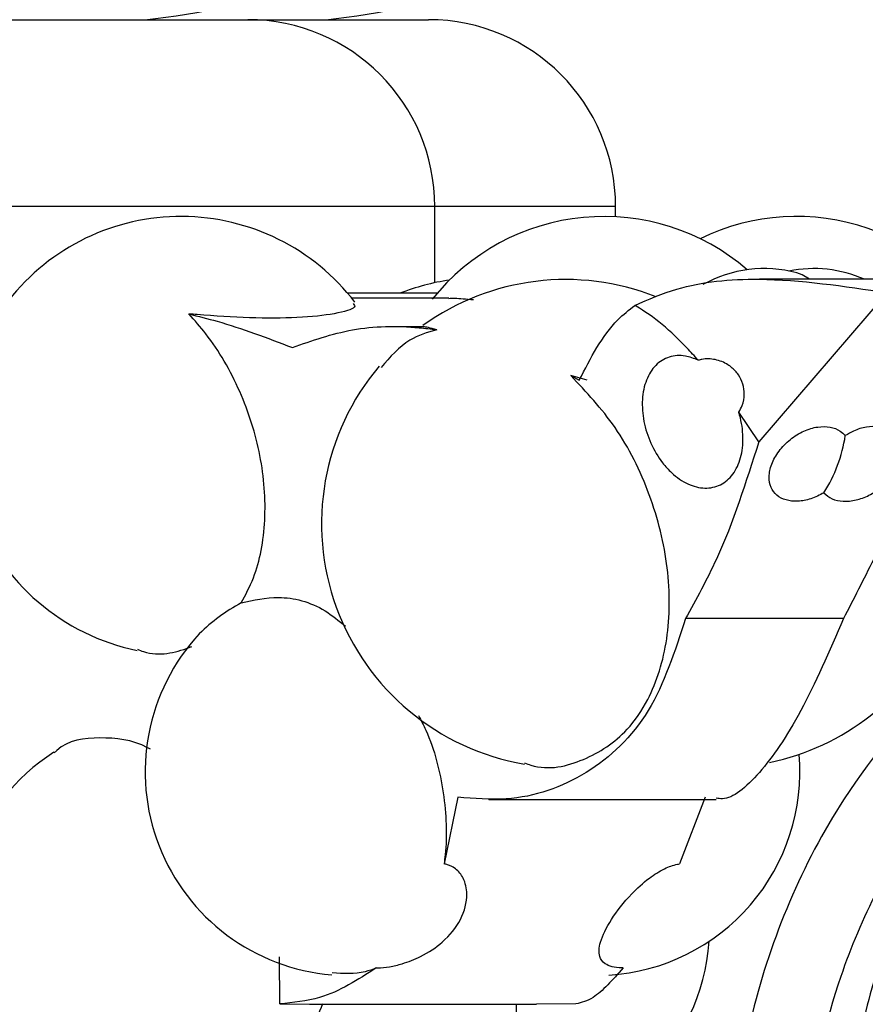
# Model space of a CAD drawing. Header units: millimetres. Extents: x 65 to 121, y 64 to 185.
# Tile 117 of 175: x 91.82 to 92.95, y 127.26 to 128.58. Entities that reach past the tile are written whole.
import ezdxf

# ---------------------------------------------------------------- set-up
doc = ezdxf.new("R2010")
doc.units = ezdxf.units.MM
doc.styles.add('SLDTEXTSTYLE0', font='TXT', dxfattribs={"width": 0.75})
doc.dimstyles.new('SLDDIMSTYLE0', dxfattribs={"dimtxt": 3.5, "dimasz": 3.302, "dimexe": 0, "dimexo": 0.0625, "dimgap": 0.875, "dimtad": 1, "dimdec": 0, "dimlfac": 20, "dimrnd": 1e-09, "dimzin": 12, "dimdsep": 46, "dimtxsty": 'SLDTEXTSTYLE0', "dimsah": 1, "dimcen": 0.09, "dimadec": 0, "dimazin": 3, "dimtfac": 1, "dimtdec": 0, "dimtofl": 0, "dimtmove": 0, "dimatfit": 3, "dimfxl": 0, "dimfrac": 2, "dimtolj": 1, "dimtzin": 12, "dimarcsym": 0})
doc.dimstyles.new('SLDDIMSTYLE1', dxfattribs={"dimtxt": 3.5, "dimasz": 3.302, "dimexe": 0, "dimexo": 0.0625, "dimgap": 0.875, "dimtad": 1, "dimdec": 0, "dimlfac": 20, "dimrnd": 1e-09, "dimzin": 12, "dimdsep": 46, "dimtxsty": 'SLDTEXTSTYLE0', "dimsah": 1, "dimcen": 0.09, "dimadec": 0, "dimazin": 3, "dimtfac": 1, "dimtdec": 0, "dimtmove": 0, "dimatfit": 0, "dimfxl": 0, "dimfrac": 2, "dimtolj": 1, "dimtzin": 12, "dimarcsym": 0})

# ---------------------------------------------------------------- blocks, each defined once
blk = doc.blocks.new('_D')
at = {"color": 7, "linetype": 'Continuous', "lineweight": 18}
for p, q in [((87.9732, 185.0116), (121.2937, 185.0116)), ((120.2937, 185.0116), (120.2937, 118.6561)), ((85.3725, 118.6561), (121.2937, 118.6561))]:
    blk.add_line(p, q, dxfattribs=at)
for points in [[(120.2937, 185.0116), (119.7857, 181.7096), (120.8017, 181.7096)], [(120.2937, 118.6561), (120.8017, 121.9581), (119.7857, 121.9581)]]:
    blk.add_solid(points, dxfattribs=at)
at = {"color": 7, "linetype": 'Continuous', "lineweight": 18, "insert": (115.782, 153.7638), "char_height": 3.5, "attachment_point": 1, "rotation": 90, "style": 'SLDTEXTSTYLE0'}
blk.add_mtext('1327', dxfattribs=at)
blk = doc.blocks.new('_D_1')
at = {"color": 7, "linetype": 'Continuous', "lineweight": 18}
for p, q in [((86.2605, 139.3984), (111.3595, 139.3984)), ((110.3595, 139.3984), (110.3595, 118.6561)), ((85.3725, 118.6561), (111.3595, 118.6561))]:
    blk.add_line(p, q, dxfattribs=at)
for points in [[(110.3595, 139.3984), (109.8515, 136.0964), (110.8675, 136.0964)], [(110.3595, 118.6561), (110.8675, 121.9581), (109.8515, 121.9581)]]:
    blk.add_solid(points, dxfattribs=at)
at = {"color": 7, "linetype": 'Continuous', "lineweight": 18, "insert": (105.8477, 126.8513), "char_height": 3.5, "attachment_point": 1, "rotation": 90, "style": 'SLDTEXTSTYLE0'}
blk.add_mtext('415', dxfattribs=at)

msp = doc.modelspace()

# ---------------------------------------------------------------- linework, layer by layer
at = {"color": 7, "linetype": 'Continuous', "lineweight": 25}
for p, q in [((91.37624, 128.57587), (92.12624, 128.57587)), ((92.12624, 128.57587), (92.36802, 128.57587)), ((92.37624, 128.22406), (92.37624, 128.32587)), ((92.61802, 128.31226), (92.61802, 128.32587)), ((93.03473, 128.2287), (92.81021, 128.2287)), ((92.37955, 128.21), (92.25982, 128.21)), ((92.98104, 128.21086), (92.80936, 128.01121)), ((92.3951, 128.2036), (92.26514, 128.2036)), ((92.36201, 128.16531), (92.32307, 128.16531)), ((92.55809, 128.09979), (92.56938, 128.09359)), ((92.58001, 128.09359), (92.55809, 128.09979)), ((92.80936, 128.01121), (92.78266, 128.05104)), ((92.92258, 127.77481), (92.71144, 127.77481)), ((92.40703, 127.53604), (92.38866, 127.4469)), ((92.73765, 127.53604), (92.70356, 127.4469)), ((92.44844, 127.53291), (92.75241, 127.53291)), ((92.16905, 127.25959), (92.1687, 127.32247)), ((92.16905, 127.25959), (92.20857, 127.25943)), ((92.20857, 127.25939), (92.51219, 127.25939)), ((92.56501, 127.25959), (92.51219, 127.25943))]:
    msp.add_line(p, q, dxfattribs=at)
at = {"color": 1, "linetype": 'Continuous', "lineweight": 25}
for p, q in [((92.37624, 128.32587), (91.12624, 128.32587)), ((92.61802, 128.32587), (92.37624, 128.32587))]:
    msp.add_line(p, q, dxfattribs=at)
at = {"color": 7, "linetype": 'Continuous', "lineweight": 25, "flags": 128}
msp.add_lwpolyline([(92.87736, 128.2287), (92.8675, 128.23462), (92.86032, 128.23724)], dxfattribs=at)
at = {"color": 7, "linetype": 'Continuous', "lineweight": 25}
for centre, radius, start, end in [((91.90195, 129.43921), 0.8677, 275.74123, 290.57119), ((92.14373, 129.43921), 0.8677, 275.74123, 290.51612), ((92.12624, 128.32587), 0.25, 0, 90), ((92.36802, 128.32587), 0.25, 0, 90), ((92.03699, 128.01954), 0.29314, 37.50727, 141.89258), ((92.60239, 128.01954), 0.29314, 49.2078, 141.52865), ((92.85977, 128.01954), 0.29314, 25.74876, 116.04063), ((92.81669, 128.07558), 0.16744, 74.89581, 119.27025), ((92.88283, 128.07558), 0.16744, 66.13094, 101.39197), ((92.44065, 127.92686), 0.3041, 98.45271, 111.3991), ((92.55125, 127.90197), 0.32639, 68.28396, 125.79204), ((92.03699, 128.01954), 0.29314, 141.99038, 258.44403), ((92.55125, 127.90197), 0.32639, 139.81193, 260.25873), ((92.75717, 127.90197), 0.32639, 281.79697, 26.89795), ((92.72731, 128.04989), 0.2001, 327.75105, 351.32219), ((92.23015, 127.58383), 0.24007, 117.95929, 134.64858), ((92.26132, 127.56979), 0.27224, 137.2397, 265.23544), ((92.0163, 127.36297), 0.27686, 122.61416, 272.21004), ((92.59207, 127.56979), 0.27224, 273.52995, 4.95608), ((92.46698, 127.36297), 0.27686, 272.42591, 355.92676)]:
    msp.add_arc(centre, radius, start, end, dxfattribs=at)
for points, knots in [([(92.64365, 128.19379), (92.66198, 128.20179), (92.7116, 128.22344), (92.82471, 128.23419), (92.92311, 128.21951), (92.98104, 128.21086)], [0, 0, 0, 0, 0.1941748, 0.5255377, 1, 1, 1, 1]), ([(92.26709, 128.19623), (92.26862, 128.19462), (92.27254, 128.19049), (92.24615, 128.18225), (92.19625, 128.17668), (92.13061, 128.17641), (92.07867, 128.17968), (92.05127, 128.18208), (92.04754, 128.1824)], [0, 0, 0, 0, 0.144024, 0.3690323, 0.5801394, 0.7778345, 0.9697606, 1, 1, 1, 1]), ([(92.39511, 128.2031), (92.39736, 128.20328), (92.40334, 128.20378), (92.41847, 128.20237), (92.4279, 128.20148)], [0, 0, 0, 0, 0.3774497, 1, 1, 1, 1]), ([(92.56938, 128.09359), (92.5846, 128.12341), (92.60491, 128.16321), (92.63588, 128.18766), (92.64365, 128.19379)], [0, 0, 0, 0, 0.74937966, 1, 1, 1, 1]), ([(92.72849, 128.12043), (92.7235, 128.12594), (92.69767, 128.15449), (92.66855, 128.17951), (92.64419, 128.19348), (92.64365, 128.19379)], [0, 0, 0, 0, 0.1897656, 0.9819014, 1, 1, 1, 1]), ([(92.1176, 127.79588), (92.12331, 127.80672), (92.13991, 127.83819), (92.15241, 127.90511), (92.14602, 127.99279), (92.11814, 128.08049), (92.08148, 128.1439), (92.05521, 128.1737), (92.04754, 128.1824)], [0, 0, 0, 0, 0.10631853, 0.30873387, 0.51115033, 0.71131055, 0.91569691, 1, 1, 1, 1]), ([(92.04754, 128.1824), (92.06007, 128.17925), (92.10589, 128.16775), (92.15219, 128.15018), (92.18583, 128.13741)], [0, 0, 0, 0, 0.2734833, 1, 1, 1, 1]), ([(92.18583, 128.13741), (92.2122, 128.14668), (92.26573, 128.16551), (92.33259, 128.16692), (92.371, 128.16221), (92.37878, 128.16126)], [0, 0, 0, 0, 0.43630181, 0.88585283, 1, 1, 1, 1]), ([(92.37878, 128.16126), (92.36637, 128.15757), (92.33758, 128.14902), (92.31651, 128.12472), (92.30453, 128.11089)], [0, 0, 0, 0, 0.4310853, 1, 1, 1, 1]), ([(92.37878, 128.16126), (92.37084, 128.16325), (92.36045, 128.16587), (92.36172, 128.16483), (92.36202, 128.16459)], [0, 0, 0, 0, 0.76419227, 1, 1, 1, 1]), ([(92.72849, 128.12043), (92.72273, 128.1227), (92.70936, 128.12799), (92.68909, 128.12632), (92.67075, 128.11504), (92.65812, 128.09489), (92.65259, 128.06842), (92.65472, 128.03861), (92.6642, 128.0088), (92.67803, 127.98559), (92.69505, 127.96682), (92.71453, 127.95343), (92.73759, 127.94776), (92.7588, 127.95236), (92.77571, 127.96673), (92.78636, 127.98918), (92.78955, 128.01703), (92.78637, 128.03859), (92.78306, 128.04971), (92.78266, 128.05104)], [0, 0, 0, 0, 0.0491152, 0.1139747, 0.1787789, 0.2433465, 0.3075992, 0.3715982, 0.4355209, 0.4995736, 0.5395343, 0.6043189, 0.6690985, 0.7339609, 0.7986992, 0.8631682, 0.9273324, 0.9912924, 1, 1, 1, 1]), ([(92.78266, 128.05104), (92.7843, 128.05392), (92.78844, 128.06118), (92.79087, 128.07447), (92.78878, 128.08883), (92.7826, 128.10146), (92.77502, 128.10957), (92.7647, 128.117), (92.75139, 128.12228), (92.73752, 128.12264), (92.73014, 128.12083), (92.72849, 128.12043)], [0, 0, 0, 0, 0.0846252, 0.2134505, 0.3288672, 0.4431514, 0.5660292, 0.6151116, 0.7836429, 0.9518006, 1, 1, 1, 1]), ([(92.49632, 127.58187), (92.49908, 127.58085), (92.52652, 127.57076), (92.57681, 127.58322), (92.62925, 127.61681), (92.66773, 127.67304), (92.69052, 127.74548), (92.69126, 127.84218), (92.66663, 127.94149), (92.62111, 128.03316), (92.57877, 128.07793), (92.55809, 128.09979)], [0, 0, 0, 0, 0.0146879, 0.1455994, 0.2763631, 0.3588626, 0.4883071, 0.6177596, 0.7470719, 0.8765099, 1, 1, 1, 1]), ([(92.89654, 127.94311), (92.89082, 127.94015), (92.87937, 127.93423), (92.86132, 127.93105), (92.84533, 127.93273), (92.83282, 127.93927), (92.82485, 127.95005), (92.82224, 127.96447), (92.82577, 127.98145), (92.8356, 127.99909), (92.85078, 128.01486), (92.86915, 128.02631), (92.88803, 128.03202), (92.90508, 128.0318), (92.91762, 128.0271), (92.92297, 128.02181), (92.92512, 128.01969)], [0, 0, 0, 0, 0.0701861, 0.1405119, 0.2096983, 0.2783867, 0.3490525, 0.4233826, 0.5017322, 0.5828032, 0.663865, 0.7419563, 0.8155714, 0.8854897, 0.9540531, 1, 1, 1, 1]), ([(92.89654, 127.94311), (92.89988, 127.94015), (92.90657, 127.93423), (92.92201, 127.93105), (92.93937, 127.93273), (92.9572, 127.93927), (92.9738, 127.95005), (92.98767, 127.96447), (92.99701, 127.98145), (93.00011, 127.99909), (92.99613, 128.01486), (92.98568, 128.02631), (92.97069, 128.03202), (92.95349, 128.0318), (92.93774, 128.0271), (92.92874, 128.02181), (92.92512, 128.01969)], [0, 0, 0, 0, 0.0701858, 0.1405101, 0.2096959, 0.2783863, 0.3490504, 0.4233808, 0.5017324, 0.5828026, 0.6638659, 0.7419525, 0.8155725, 0.8854893, 0.9540541, 1, 1, 1, 1]), ([(92.80936, 128.01121), (92.79231, 127.9573), (92.76564, 127.87299), (92.72581, 127.80083), (92.71144, 127.77481)], [0, 0, 0, 0, 0.6393736, 1, 1, 1, 1]), ([(93.03494, 128.01121), (93.01095, 127.9573), (92.97344, 127.87299), (92.93606, 127.80083), (92.92258, 127.77481)], [0, 0, 0, 0, 0.6393736, 1, 1, 1, 1]), ([(93.63017, 127.75801), (93.61477, 127.76709), (93.55404, 127.80288), (93.43602, 127.83492), (93.28394, 127.82114), (93.1598, 127.76809), (93.03294, 127.67639), (92.92839, 127.5535), (92.84666, 127.39745), (92.79256, 127.23485), (92.76417, 127.05083), (92.76589, 126.84991), (92.79695, 126.65096), (92.86333, 126.42501), (92.97677, 126.18002), (93.1465, 125.9285), (93.35161, 125.70522), (93.54798, 125.54644), (93.75986, 125.41063), (93.99037, 125.29763), (94.29488, 125.19873), (94.51142, 125.17312), (94.6235, 125.15986)], [0, 0, 0, 0, 0.012605, 0.0497292, 0.0838692, 0.1186078, 0.1435721, 0.1938609, 0.2305503, 0.2672809, 0.3141651, 0.3611028, 0.4083809, 0.4556364, 0.5267143, 0.5977474, 0.6687611, 0.7397699, 0.775202, 0.8462157, 0.920405, 1, 1, 1, 1]), ([(92.1176, 127.79588), (92.13386, 127.79955), (92.1691, 127.8075), (92.21921, 127.79531), (92.24795, 127.77213), (92.25697, 127.76485)], [0, 0, 0, 0, 0.3702759, 0.8022999, 1, 1, 1, 1]), ([(92.71144, 127.77481), (92.69731, 127.73116), (92.66905, 127.64387), (92.58163, 127.56145), (92.4898, 127.52937), (92.42886, 127.53428), (92.40703, 127.53604)], [0, 0, 0, 0, 0.27953388, 0.55897422, 0.84206046, 1, 1, 1, 1]), ([(92.92258, 127.77481), (92.90355, 127.73108), (92.8655, 127.64365), (92.80911, 127.56234), (92.77155, 127.53162), (92.75517, 127.53424), (92.75243, 127.53468)], [0, 0, 0, 0, 0.3108984, 0.6216905, 0.9365371, 1, 1, 1, 1]), ([(91.97858, 127.73392), (91.98133, 127.73281), (92.00539, 127.72314), (92.03024, 127.72966), (92.05029, 127.73723), (92.05155, 127.73771)], [0, 0, 0, 0, 0.108019, 0.9439558, 1, 1, 1, 1]), ([(94.63498, 125.25929), (94.6059, 125.26174), (94.51022, 125.26983), (94.3492, 125.2967), (94.15533, 125.34836), (93.968, 125.4197), (93.78928, 125.5099), (93.58629, 125.64037), (93.37162, 125.82314), (93.16878, 126.06374), (93.03751, 126.28412), (92.94578, 126.49666), (92.88812, 126.69299), (92.86152, 126.91037), (92.87053, 127.11059), (92.90812, 127.27689), (92.96522, 127.41275), (93.02562, 127.51097), (93.09429, 127.59071), (93.17863, 127.6624), (93.2848, 127.71694), (93.40984, 127.7343), (93.50174, 127.71413), (93.54873, 127.68943), (93.5615, 127.68273)], [0, 0, 0, 0, 0.02262296, 0.07444343, 0.1262595, 0.17782907, 0.22940091, 0.28097157, 0.36430271, 0.44646495, 0.52332388, 0.5616625, 0.62529093, 0.68077374, 0.73020906, 0.77956224, 0.81169086, 0.84378349, 0.86829611, 0.89277755, 0.92910584, 0.95893107, 0.98884636, 1, 1, 1, 1]), ([(93.5615, 127.68273), (93.53469, 127.68968), (93.46462, 127.70788), (93.34484, 127.69298), (93.21076, 127.63713), (93.08617, 127.53378), (93.00078, 127.40142), (92.95324, 127.26641), (92.92792, 127.12557), (92.9263, 126.96652), (92.95116, 126.78842), (92.98407, 126.6683), (93.00582, 126.60482), (93.00726, 126.60063)], [0, 0, 0, 0, 0.0553938, 0.1448089, 0.2360424, 0.3448697, 0.4644288, 0.5476253, 0.6309427, 0.7507092, 0.865243, 0.9910951, 1, 1, 1, 1]), ([(92.35452, 127.64525), (92.35783, 127.63879), (92.37429, 127.60672), (92.39045, 127.54152), (92.39312, 127.48089), (92.38919, 127.45094), (92.38866, 127.4469)], [0, 0, 0, 0, 0.10475022, 0.52003917, 0.93534617, 1, 1, 1, 1]), ([(91.99618, 127.60012), (91.9949, 127.60083), (91.97244, 127.61312), (91.9285, 127.61745), (91.88473, 127.61266), (91.86863, 127.59639), (91.86757, 127.59532)], [0, 0, 0, 0, 0.02858565, 0.49777087, 0.96706983, 1, 1, 1, 1]), ([(92.29781, 127.30769), (92.29846, 127.3077), (92.30409, 127.30776), (92.31589, 127.30901), (92.33604, 127.3138), (92.36154, 127.32399), (92.39024, 127.34325), (92.41309, 127.37197), (92.42129, 127.40288), (92.41631, 127.42669), (92.40562, 127.44033), (92.39528, 127.44555), (92.38951, 127.44673), (92.38866, 127.4469)], [0, 0, 0, 0, 0.00793107, 0.06796419, 0.12896033, 0.22525784, 0.36363972, 0.54246605, 0.72257623, 0.83819134, 0.92271747, 0.988687, 1, 1, 1, 1]), ([(92.62802, 127.30769), (92.62738, 127.3077), (92.62187, 127.30776), (92.61259, 127.30901), (92.60177, 127.3138), (92.59476, 127.32399), (92.59652, 127.34325), (92.61079, 127.37197), (92.63446, 127.40288), (92.66018, 127.42669), (92.68167, 127.44033), (92.69594, 127.44555), (92.70259, 127.44673), (92.70356, 127.4469)], [0, 0, 0, 0, 0.0079308, 0.0679663, 0.1289617, 0.2252583, 0.3636397, 0.5424667, 0.7225769, 0.8381923, 0.9227205, 0.9886865, 1, 1, 1, 1]), ([(92.29781, 127.30769), (92.27348, 127.29188), (92.23372, 127.26603), (92.18713, 127.26139), (92.16905, 127.25959)], [0, 0, 0, 0, 0.611709, 1, 1, 1, 1]), ([(92.29781, 127.30769), (92.29299, 127.30576), (92.2747, 127.29844), (92.25412, 127.30005), (92.23896, 127.30124)], [0, 0, 0, 0, 0.2634558, 1, 1, 1, 1]), ([(92.62802, 127.30769), (92.61423, 127.29188), (92.59168, 127.26603), (92.57247, 127.26139), (92.56501, 127.25959)], [0, 0, 0, 0, 0.6117128, 1, 1, 1, 1]), ([(92.22632, 127.25949), (92.21549, 127.23379), (92.19614, 127.1879), (92.15518, 127.14675), (92.12542, 127.12792), (92.11314, 127.12263), (92.10935, 127.121)], [0, 0, 0, 0, 0.4437906, 0.7924366, 0.9360303, 1, 1, 1, 1]), ([(92.48517, 127.25949), (92.48445, 127.23379), (92.48318, 127.1879), (92.48658, 127.14675), (92.49488, 127.12791), (92.50047, 127.12263), (92.5022, 127.121)], [0, 0, 0, 0, 0.4437876, 0.7924363, 0.9360287, 1, 1, 1, 1])]:
    msp.add_open_spline(points, degree=3, knots=knots, dxfattribs=at)

# ---------------------------------------------------------------- dimensions: what is measured, and where the dimension line sits
at = {"color": 7, "linetype": 'Continuous', "lineweight": 18}
for base, p1, dimstyle, picture, middle in [((120.2937, 118.65612), (86.97315, 185.01157), 'SLDDIMSTYLE0', '_D', (120.2937, 158.93601)), ((110.35947, 118.65612), (85.2605, 139.39842), 'SLDDIMSTYLE1', '_D_1', (110.35947, 130.73047))]:
    dim = msp.add_linear_dim(base=base, p1=p1, p2=(84.37246, 118.65612), angle=90, dimstyle=dimstyle, dxfattribs=at)
    dim.commit()
    dim.dimension.update_dxf_attribs({"geometry": picture, "text_midpoint": middle, "dimtype": 160})

doc.saveas('drawing.dxf')
